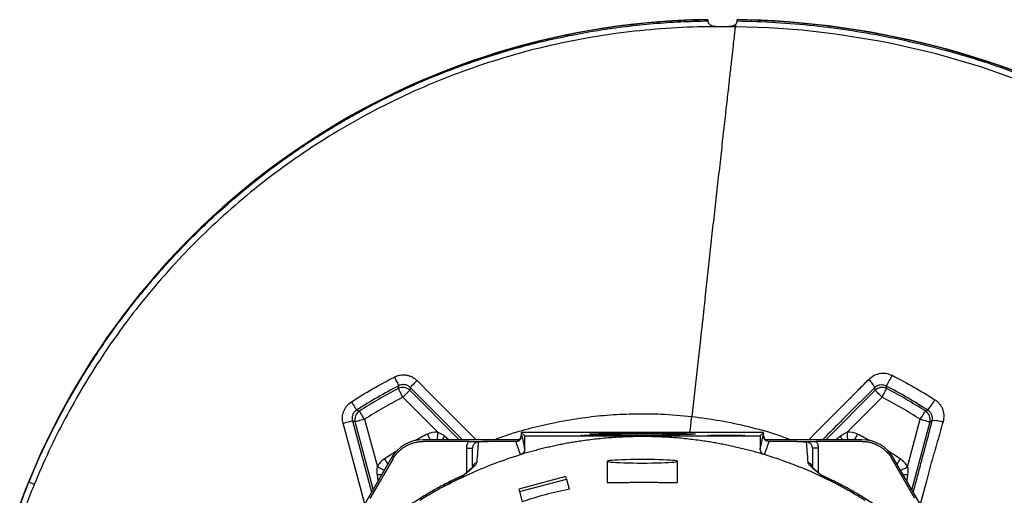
# Model space of a CAD drawing. Header units: millimetres. Extents: x 1728 to 3378, y 685 to 4301.
# Tile 20 of 21: x 1770 to 2779, y 3814 to 4301. Entities that reach past the tile are written whole.
import ezdxf

# ---------------------------------------------------------------- set-up
doc = ezdxf.new("R2010")
doc.units = ezdxf.units.MM
doc.header["$LTSCALE"] = 2

msp = doc.modelspace()

# ---------------------------------------------------------------- linework, layer by layer
at = {"color": 7, "linetype": 'Continuous', "lineweight": 25}
for p, q in [((2438, 4299.8), (2437.9, 4300.1)), ((2474.9, 4301.2), (2474.9, 4300.1)), ((2504.9, 4300.1), (2504.9, 4301.2)), ((2467.4, 3974.4), (2458.5, 3895.1)), ((2170, 3924.8), (2169.6, 3921.9)), ((2646.3, 3921.9), (2645.9, 3924.7)), ((2198.2, 3879.1), (2162.5, 3914.8)), ((2653.3, 3914.8), (2617.6, 3879.1)), ((2113.7, 3889.6), (2110.9, 3890.7)), ((2123.3, 3892.2), (2136.4, 3843.4)), ((2679.5, 3843.4), (2692.5, 3892.2)), ((2704.6, 3890.6), (2702.2, 3889.6)), ((2532, 3878.6), (2283.8, 3878.6)), ((2283.8, 3878.6), (2287.3, 3875.1)), ((2283.8, 3878.6), (2283.8, 3875.5)), ((2283.8, 3875.5), (2284.3, 3875.5)), ((2287.3, 3861.7), (2287.3, 3875.1)), ((2287.3, 3875.1), (2528.6, 3875.1)), ((2532, 3878.6), (2528.6, 3875.1)), ((2528.6, 3875.1), (2528.6, 3861.7)), ((2531.6, 3875.5), (2532, 3875.5)), ((2532, 3875.5), (2532, 3878.6)), ((2282.1, 3871.3), (2183.3, 3871.3)), ((2230, 3869.5), (2183.3, 3869.5)), ((2227.9, 3862.7), (2233.9, 3862.7)), ((2278.3, 3869.5), (2249.8, 3869.5)), ((2632.5, 3871.3), (2533.7, 3871.3)), ((2566.1, 3869.5), (2537.6, 3869.5)), ((2588, 3862.7), (2582, 3862.7)), ((2632.5, 3869.5), (2585.8, 3869.5)), ((2150.6, 3852.4), (2076, 3723.2)), ((2739.9, 3723.1), (2665.2, 3852.4)), ((2152.2, 3851.5), (2128.8, 3811.1)), ((2371.9, 3849.2), (2371.9, 3827.6)), ((2443.9, 3827.6), (2443.9, 3849.2)), ((2687, 3811.1), (2663.7, 3851.5)), ((2329.6, 3833.5), (2281.3, 3820.5)), ((2330.2, 3831), (2329.6, 3833.5)), ((2281.9, 3818.1), (2330.2, 3831)), ((2330.2, 3831), (2333, 3820.6)), ((2281.3, 3820.5), (2281.9, 3818.1)), ((2281.9, 3818.1), (2284.7, 3807.7))]:
    msp.add_line(p, q, dxfattribs=at)
at = {"color": 8, "linetype": 'Continuous', "lineweight": 25}
for p, q in [((2169.6, 3921.9), (2220.2, 3871.3)), ((2595.7, 3871.3), (2646.3, 3921.9)), ((2132.2, 3820.5), (2113.7, 3889.6)), ((2702.2, 3889.6), (2683.7, 3820.5)), ((2205.1, 3875.1), (2210.1, 3871.3)), ((2605.7, 3871.3), (2610.7, 3875.1)), ((2227.9, 3837.7), (2227.9, 3862.7)), ((2588, 3862.7), (2588, 3837.7)), ((2137.2, 3829.2), (2136.4, 3835.5)), ((2679.4, 3835.5), (2678.6, 3829.2))]:
    msp.add_line(p, q, dxfattribs=at)
at = {"color": 7, "linetype": 'Continuous', "lineweight": 25, "flags": 128}
for points in [[(2801.4, 4236.4), (2755.4, 4252.7), (2708.7, 4266.3), (2661.4, 4277.3), (2650.3, 4279.4), (2605.7, 4286.6), (2571.6, 4290.5), (2537.5, 4293), (2503.2, 4294.2), (2503.2, 4294.2), (2503.2, 4294.2)], [(2153.8, 3935.5), (2154.6, 3933.8), (2155.5, 3932.2), (2156.2, 3930.7), (2156.9, 3929.4), (2157.5, 3928.3), (2157.9, 3927.4), (2158.2, 3926.9), (2158.4, 3926.6)], [(2157.9, 3923.7), (2158.1, 3925), (2158.4, 3926.6)], [(2162.5, 3914.8), (2161.6, 3916.5), (2160.8, 3918.1), (2160, 3919.6), (2159.3, 3920.9), (2158.7, 3922), (2158.3, 3922.9), (2158, 3923.5), (2157.9, 3923.7)], [(2170, 3924.8), (2170.2, 3925), (2170.7, 3925.4), (2171.3, 3926.1), (2172.2, 3927), (2173.3, 3928), (2174.5, 3929.2), (2175.7, 3930.5), (2177.1, 3931.9)], [(2653.3, 3914.8), (2654.2, 3916.5), (2655.1, 3918.1), (2655.8, 3919.6), (2656.5, 3920.9), (2657.1, 3922), (2657.5, 3922.9), (2657.8, 3923.5), (2658, 3923.7)], [(2657.5, 3926.2), (2657.6, 3925.7), (2658, 3923.7)], [(2162.5, 3914.8), (2163.8, 3916.2), (2165.1, 3917.5), (2166.3, 3918.7), (2167.4, 3919.7), (2168.3, 3920.6), (2168.9, 3921.3), (2169.4, 3921.7), (2169.6, 3921.9)], [(2653.3, 3914.8), (2652, 3916.2), (2650.7, 3917.5), (2649.5, 3918.7), (2648.5, 3919.7), (2647.6, 3920.6), (2646.9, 3921.3), (2646.5, 3921.7), (2646.3, 3921.9)], [(2109.8, 3910.1), (2110.9, 3908.5), (2111.8, 3907), (2112.7, 3905.5), (2113.5, 3904.3), (2114.2, 3903.2), (2114.7, 3902.4), (2115.1, 3901.9), (2115.2, 3901.7)], [(2115.2, 3901.7), (2115.8, 3901.4), (2118, 3900.6)], [(2123.3, 3892.2), (2122.3, 3893.8), (2121.3, 3895.3), (2120.4, 3896.8), (2119.6, 3898), (2119, 3899.1), (2118.4, 3899.9), (2118.1, 3900.4), (2118, 3900.6)], [(2692.5, 3892.2), (2693.5, 3893.8), (2694.5, 3895.3), (2695.4, 3896.8), (2696.2, 3898), (2696.9, 3899.1), (2697.4, 3899.9), (2697.7, 3900.4), (2697.9, 3900.6)], [(2697.9, 3900.6), (2699.1, 3901.1), (2700.2, 3901.5)], [(2101.3, 3888.1), (2103.1, 3888.6), (2104.9, 3889.1), (2106.5, 3889.5), (2107.9, 3889.9), (2109.1, 3890.2), (2110.1, 3890.5), (2110.7, 3890.6), (2110.9, 3890.7)], [(2123.3, 3892.2), (2121.5, 3891.7), (2119.7, 3891.3), (2118.1, 3890.8), (2116.7, 3890.4), (2115.5, 3890.1), (2114.5, 3889.9), (2113.9, 3889.7), (2113.7, 3889.6)], [(2692.5, 3892.2), (2694.4, 3891.7), (2696.1, 3891.3), (2697.7, 3890.8), (2699.2, 3890.4), (2700.4, 3890.1), (2701.3, 3889.9), (2701.9, 3889.7), (2702.2, 3889.6)], [(2704.6, 3890.6), (2705.1, 3890.9), (2705.8, 3891.1), (2707, 3891.2), (2708.4, 3891.1), (2710.1, 3890.9), (2711.9, 3890.6), (2713.8, 3890.2), (2715.8, 3889.7)], [(2407.9, 3847.4), (2412.9, 3847.4), (2417.8, 3847.5), (2422.6, 3847.6), (2427, 3847.7), (2431.1, 3847.8), (2434.7, 3848), (2437.8, 3848.2), (2440.3, 3848.4), (2442.2, 3848.7), (2443.4, 3848.9), (2443.9, 3849.2), (2443.7, 3849.4), (2442.9, 3849.7), (2441.3, 3849.9), (2439.1, 3850.1), (2436.3, 3850.4), (2432.9, 3850.5), (2429.1, 3850.7), (2424.8, 3850.8), (2420.2, 3850.9), (2415.4, 3851), (2410.4, 3851), (2405.4, 3851), (2400.4, 3851), (2395.6, 3850.9), (2391, 3850.8), (2386.8, 3850.7), (2382.9, 3850.5), (2379.6, 3850.4), (2376.7, 3850.1), (2374.5, 3849.9), (2373, 3849.7), (2372.1, 3849.4), (2371.9, 3849.2), (2372.5, 3848.9), (2373.7, 3848.7), (2375.6, 3848.4), (2378.1, 3848.2), (2381.2, 3848), (2384.8, 3847.8), (2388.8, 3847.7), (2393.3, 3847.6), (2398, 3847.5), (2402.9, 3847.4), (2407.9, 3847.4)], [(1779.4, 3827.9), (1780.5, 3827.5), (1781.5, 3827.1), (1782.5, 3826.7), (1783.3, 3826.3), (1784, 3826), (1784.5, 3825.8), (1784.8, 3825.7), (1785, 3825.6)]]:
    msp.add_lwpolyline(points, dxfattribs=at)
at = {"color": 8, "linetype": 'Continuous', "lineweight": 25, "flags": 128}
for points in [[(2223.5, 3871.3), (2221.1, 3873.7), (2170, 3924.8)], [(2177.1, 3931.9), (2191.2, 3917.7), (2237.6, 3871.3)], [(2578.2, 3871.3), (2587.7, 3880.7), (2620.3, 3913.4), (2620.3, 3913.4), (2620.3, 3913.4)], [(2456.6, 3878.6), (2456.8, 3880.6), (2457.4, 3885.2), (2457.9, 3890.1), (2458.5, 3895.1)], [(2123.5, 3805.4), (2120, 3818.3), (2101.3, 3888.1)], [(2110.9, 3890.7), (2116.1, 3871.4), (2130.5, 3817.6)], [(2187.5, 3877), (2188.4, 3875.4), (2189.2, 3873.8), (2189.9, 3872.3), (2190.4, 3871.3)], [(2198.2, 3879.1), (2198.1, 3877.3), (2197.9, 3875.5), (2197.8, 3873.9), (2197.7, 3872.4), (2197.6, 3871.3)], [(2618.3, 3871.3), (2618.2, 3872.4), (2618, 3873.9), (2617.9, 3875.5), (2617.8, 3877.3), (2617.6, 3879.1)], [(2625.4, 3871.3), (2625.9, 3872.3), (2626.7, 3873.8), (2627.5, 3875.4), (2628.3, 3877)], [(2143.5, 3840.1), (2142.5, 3840.5), (2141.1, 3841.2), (2139.7, 3841.9), (2138.1, 3842.6), (2136.4, 3843.4)], [(2143.6, 3851.6), (2144.6, 3850.1), (2145.5, 3848.6), (2146.4, 3847.2), (2147.1, 3846.2)], [(2668.8, 3846.2), (2669.4, 3847.2), (2670.3, 3848.6), (2671.3, 3850.1), (2672.3, 3851.6)], [(2672.4, 3840.1), (2673.4, 3840.5), (2674.7, 3841.2), (2676.2, 3841.9), (2677.8, 3842.6), (2679.5, 3843.4)], [(2703.8, 3848.1), (2703.8, 3848.1), (2698.7, 3828.8), (2692.4, 3805.4)]]:
    msp.add_lwpolyline(points, dxfattribs=at)
at = {"color": 7, "linetype": 'Continuous', "lineweight": 25}
for centre, radius, start, end in [((2483.7, 3540.5), 761, 93.4474, 159.6754), ((2483.7, 3540.5), 760.7, 93.4474, 157.8006), ((2490.4, 3429.5), 872.2, 91.6726, 93.4474), ((2490.4, 3429.5), 871.9, 91.0159, 93.4474), ((2490.4, 3429.5), 871.9, 30.3711, 89.0443), ((2490.4, 3429.5), 872.2, 30.3711, 88.3876), ((2627.3, 3917.5), 19.8, 21.0333, 51.5274), ((2564.3, 3984.9), 110.2, 327.8266, 334.3727), ((2407.9, 3444.5), 540.5, 117.5558, 122.4442), ((2162.5, 3914.8), 10, 45.1265, 117.4294), ((2653.4, 3914.8), 10, 62.5706, 134.8735), ((2407.9, 3444.5), 540.5, 57.5558, 62.4442), ((2407.9, 3444.5), 530.5, 117.5558, 122.4442), ((2407.9, 3444.5), 530.5, 57.5558, 62.4442), ((2612.6, 3968.6), 110.3, 322.5385, 329.2616), ((2123.4, 3892.2), 10, 122.5708, 194.8733), ((2692.5, 3892.2), 10, 345.1267, 57.4292), ((2196.6, 3859.3), 19.9, 85.1769, 117.0027), ((2619.3, 3859.3), 19.9, 62.9973, 94.8231), ((2183.3, 3833.5), 37.8, 90, 150), ((2632.5, 3833.5), 37.8, 30, 90), ((2154.4, 3834.9), 19.9, 122.9973, 154.8231), ((2661.4, 3834.9), 19.9, 25.1769, 57.0027), ((2213.9, 3852.1), 20, 294.8263, 309.1758), ((2602, 3852.1), 20, 230.742, 245.1512), ((2483.7, 3540.5), 760.7, 157.8006, 159.6754)]:
    msp.add_arc(centre, radius, start, end, dxfattribs=at)
at = {"color": 8, "linetype": 'Continuous', "lineweight": 25}
for centre, radius, start, end in [((2407.9, 3444.5), 485.4, 117.0027, 118.6862), ((2322.1, 3809.7), 134.1, 150.7815, 152.6331), ((2493.7, 3809.7), 134.1, 27.3669, 29.2185), ((2407.9, 3444.5), 485.4, 61.3138, 62.9973), ((2407.9, 3444.5), 485.4, 121.3138, 122.9973), ((2407.9, 3444.5), 485.4, 57.0027, 58.6862), ((2239.8, 3842.3), 5.93, 106.158, 166.0217), ((2576, 3842.3), 5.94, 13.312, 73.7656), ((2134.6, 3701.3), 134.1, 87.3672, 89.2182), ((2681.3, 3701.3), 134.1, 90.7818, 92.6328)]:
    msp.add_arc(centre, radius, start, end, dxfattribs=at)
at = {"color": 7, "linetype": 'Continuous', "lineweight": 25}
for centre, major_axis, ratio, start_param, end_param in [((2277.8, 3875.5), (-6, 0), 0.999848, 1.605714, 3.141593), ((2538, 3875.5), (-6, 0), 0.999848, 0, 1.535879), ((2277.8, 3875.5), (-6, 0), 0.999848, 1.570796, 1.605714), ((2538, 3875.5), (-6, 0), 0.999848, 1.535879, 1.570796), ((2408.2, 3443.6), (-99.5, 371.4), 0.999997, 6.218114, 6.348257)]:
    msp.add_ellipse(centre, major_axis=major_axis, ratio=ratio, start_param=start_param, end_param=end_param, dxfattribs=at)
for centre, major_axis in [((2363.9, 3875.6), (19, 0)), ((2407.9, 3877), (54, 0)), ((2493.9, 3875.6), (19, 0))]:
    msp.add_ellipse(centre, major_axis=major_axis, ratio=0.017455, dxfattribs=at)
for points, knots in [([(1779.4, 3827.9), (1786.5, 3845.1), (1794.1, 3861.9), (1810.6, 3894.8), (1819.4, 3911), (1838.2, 3942.6), (1848.1, 3958.1), (1869.2, 3988.5), (1880.3, 4003.3), (1895, 4021.4), (1898, 4025), (1903.9, 4032.2), (1907, 4035.7), (1916.1, 4046.2), (1922.3, 4053.1), (1941.3, 4073.3), (1954.3, 4086.3), (1994.9, 4123.8), (2023.6, 4146.8), (2061.9, 4173), (2069.7, 4178.1), (2081.5, 4185.6), (2085.4, 4188), (2093.4, 4192.8), (2097.4, 4195.2), (2117.6, 4206.9), (2134, 4215.7), (2159.2, 4227.9), (2167.7, 4231.8), (2184.7, 4239.3), (2201.9, 4246.5), (2219.4, 4253.1), (2237, 4259.3), (2245.8, 4262.3), (2272.5, 4270.7), (2290.5, 4275.6), (2317.7, 4282), (2326.8, 4283.9), (2345.1, 4287.5), (2354.3, 4289.2), (2372.7, 4292.1), (2382, 4293.4), (2400.5, 4295.6), (2409.8, 4296.6), (2428.3, 4298.2), (2437.6, 4298.8), (2456.3, 4299.7), (2465.6, 4300), (2474.9, 4300.1)], [0, 0, 0, 0, 0.0625, 0.0625, 0.125, 0.125, 0.1875, 0.1875, 0.25, 0.25, 0.265625, 0.265625, 0.28125, 0.28125, 0.3125, 0.3125, 0.375, 0.375, 0.5, 0.5, 0.53125, 0.53125, 0.546875, 0.546875, 0.5625, 0.5625, 0.625, 0.625, 0.65625, 0.65625, 0.6875, 0.71875, 0.71875, 0.75, 0.75, 0.8125, 0.8125, 0.84375, 0.84375, 0.875, 0.875, 0.90625, 0.90625, 0.9375, 0.9375, 0.96875, 0.96875, 1, 1, 1, 1]), ([(2474.9, 4301.2), (2473.9, 4301.2), (2471.7, 4301.2), (2469.1, 4301.2), (2467, 4301.2), (2465.3, 4301.3), (2465.1, 4301.3), (2464.9, 4301.3)], [0, 0, 0, 0, 0.1793364, 0.3638716, 0.5432226, 0.7277746, 1, 1, 1, 1]), ([(2474.9, 4300.1), (2474.9, 4299.8), (2475, 4299.4), (2475.1, 4298.8), (2475.2, 4298.5), (2475.5, 4297.9), (2475.7, 4297.6), (2476.1, 4297.1), (2476.3, 4296.9), (2476.8, 4296.5), (2477.1, 4296.3), (2477.6, 4295.9), (2477.9, 4295.8), (2478.7, 4295.4), (2479.3, 4295.2), (2481.2, 4294.8), (2482.5, 4294.6), (2484.5, 4294.5), (2485.1, 4294.4), (2486.5, 4294.4), (2487.2, 4294.4), (2489.2, 4294.3), (2490.6, 4294.3), (2492.7, 4294.4), (2493.3, 4294.4), (2494.7, 4294.4), (2495.4, 4294.5), (2496.7, 4294.6), (2497.4, 4294.6), (2498.6, 4294.8), (2499.3, 4294.9), (2500.5, 4295.2), (2501.1, 4295.4), (2502.3, 4295.9), (2502.8, 4296.2), (2503.3, 4296.6)], [0, 0, 0, 0, 0.03125, 0.03125, 0.0625, 0.0625, 0.09375, 0.09375, 0.125, 0.125, 0.15625, 0.15625, 0.1875, 0.1875, 0.25, 0.25, 0.375, 0.375, 0.4375, 0.4375, 0.5, 0.5, 0.625, 0.625, 0.6875, 0.6875, 0.75, 0.75, 0.8125, 0.8125, 0.875, 0.875, 0.9375, 0.9375, 1, 1, 1, 1]), ([(2503.3, 4296.6), (2503.3, 4296), (2503.2, 4295.4), (2503.2, 4294.6), (2503.2, 4294.3), (2503.2, 4294.2)], [0, 0, 0, 0, 0.5, 0.5, 1, 1, 1, 1]), ([(2503.3, 4296.6), (2503.5, 4296.8), (2503.7, 4297.1), (2504.1, 4297.6), (2504.3, 4297.9), (2504.6, 4298.4), (2504.7, 4298.8), (2504.9, 4299.4), (2504.9, 4299.8), (2504.9, 4300.1)], [0, 0, 0, 0, 0.25, 0.25, 0.5, 0.5, 0.75, 0.75, 1, 1, 1, 1]), ([(2514.9, 4301.4), (2514.9, 4301.3), (2514.7, 4301.3), (2514, 4301.3), (2513.8, 4301.3), (2513.1, 4301.3), (2512.7, 4301.2), (2511.9, 4301.2), (2511.4, 4301.2), (2510.3, 4301.2), (2509.8, 4301.2), (2507.9, 4301.2), (2506.5, 4301.2), (2504.9, 4301.2)], [0, 0, 0, 0, 0.25, 0.25, 0.375, 0.375, 0.5, 0.5, 0.625, 0.625, 0.75, 0.75, 1, 1, 1, 1]), ([(2504.9, 4300.1), (2531.3, 4299.7), (2557.6, 4298.1), (2609.9, 4292.5), (2635.9, 4288.5), (2674.7, 4280.7), (2687.6, 4277.8), (2713, 4271.5), (2725.7, 4268), (2763.2, 4256.9), (2787.8, 4248.4), (2836.2, 4229.1), (2860, 4218.5), (2895, 4200.8), (2906.6, 4194.6), (2923.8, 4184.9), (2929.5, 4181.6), (2940.8, 4174.8), (2946.4, 4171.4), (2974.3, 4154), (2995.8, 4139.1), (3037.3, 4107.7), (3057.3, 4091.1), (3095.7, 4056.1), (3114.2, 4037.8), (3140.7, 4008.9), (3149.3, 3999.1), (3162, 3984), (3166.2, 3978.9), (3172.4, 3971.2), (3174.4, 3968.6), (3178.5, 3963.4), (3180.5, 3960.8), (3198.5, 3937.2), (3213.4, 3915.8), (3230.8, 3888.2), (3234.2, 3882.7), (3240.8, 3871.5), (3244.1, 3865.9), (3253.8, 3849), (3260, 3837.6), (3278, 3803), (3289, 3779.5), (3309.3, 3731.4), (3318.6, 3706.9), (3328.9, 3675.7), (3330.9, 3669.4), (3334.8, 3656.8), (3336.7, 3650.5), (3342.1, 3631.6), (3345.5, 3619), (3354.8, 3581), (3360, 3555.5), (3368.3, 3504.2), (3371.4, 3478.4), (3375.6, 3426.5), (3376.7, 3400.3), (3376.7, 3367.5), (3376.7, 3360.9), (3376.4, 3347.8), (3376.2, 3341.2), (3375.5, 3321.5), (3374.7, 3308.4), (3371.6, 3269.3), (3368.5, 3243.4), (3360.3, 3192.1), (3355.2, 3166.6), (3342.9, 3116), (3335.8, 3090.9), (3323.5, 3053.6), (3319.1, 3041.2), (3309.9, 3016.5), (3305, 3004.3), (3289.8, 2968), (3278.7, 2944.4), (3254.8, 2898.1), (3242, 2875.5), (3214.5, 2831.4), (3199.9, 2809.8), (3176.6, 2778.2), (3168.6, 2767.9), (3156.3, 2752.5), (3152.1, 2747.4), (3143.6, 2737.3), (3139.4, 2732.3), (3117.8, 2707.5), (3099.8, 2688.5), (3062.6, 2652.1), (3043.3, 2634.6), (3003.3, 2601.3), (2982.7, 2585.5), (2950.7, 2562.9), (2939.9, 2555.5), (2923.4, 2544.8), (2917.8, 2541.3), (2906.7, 2534.4), (2901, 2531), (2884, 2520.9), (2872.6, 2514.4), (2855.2, 2505), (2849.3, 2501.9), (2842, 2498.1), (2840.5, 2497.4), (2837.6, 2495.8), (2836.2, 2495.1), (2831.9, 2492.7), (2829, 2491), (2826.2, 2489.2)], [0, 0, 0, 0, 0.03125, 0.03125, 0.0625, 0.0625, 0.078125, 0.078125, 0.09375, 0.09375, 0.125, 0.125, 0.15625, 0.15625, 0.171875, 0.171875, 0.179687, 0.179687, 0.1875, 0.1875, 0.21875, 0.21875, 0.25, 0.25, 0.28125, 0.28125, 0.296875, 0.296875, 0.304687, 0.304687, 0.308594, 0.308594, 0.3125, 0.3125, 0.34375, 0.34375, 0.351562, 0.351562, 0.359375, 0.359375, 0.375, 0.375, 0.40625, 0.40625, 0.4375, 0.4375, 0.445312, 0.445312, 0.453125, 0.453125, 0.46875, 0.46875, 0.5, 0.5, 0.53125, 0.53125, 0.5625, 0.5625, 0.570312, 0.570312, 0.578125, 0.578125, 0.59375, 0.59375, 0.625, 0.625, 0.65625, 0.65625, 0.6875, 0.6875, 0.703125, 0.703125, 0.71875, 0.71875, 0.75, 0.75, 0.78125, 0.78125, 0.8125, 0.8125, 0.828125, 0.828125, 0.835937, 0.835937, 0.84375, 0.84375, 0.875, 0.875, 0.90625, 0.90625, 0.9375, 0.9375, 0.953125, 0.953125, 0.960937, 0.960937, 0.96875, 0.96875, 0.984375, 0.984375, 0.992187, 0.992187, 0.994141, 0.994141, 0.996094, 0.996094, 1, 1, 1, 1]), ([(2503.2, 4294.2), (2503.2, 4294.2), (2488.7, 4294.2), (2459.6, 4294.2), (2415.9, 4291.5), (2372.5, 4286.4), (2329.4, 4278.8), (2286.9, 4268.7), (2245, 4256.1), (2203.9, 4241.2), (2163.8, 4223.9), (2124.7, 4204.2), (2087.4, 4182.7), (2052, 4159.4), (2018.6, 4134.7), (1986.2, 4107.9), (1955.1, 4079), (1925.4, 4048.1), (1898.9, 4017.3), (1875.2, 3986.7), (1854.3, 3956.8), (1834.7, 3925.6), (1816.5, 3893.3), (1799.7, 3859.9), (1789.9, 3837.1), (1785, 3825.6)], [0, 0, 0, 0, 0, 0.047908, 0.095781, 0.143803, 0.191668, 0.239531, 0.287555, 0.335416, 0.38344, 0.4313, 0.479324, 0.524932, 0.570574, 0.616182, 0.663103, 0.710061, 0.756983, 0.797044, 0.837128, 0.877189, 0.918118, 0.959071, 1, 1, 1, 1]), ([(2472.1, 4016.4), (2473, 4024.4), (2474.8, 4040.7), (2477.6, 4066), (2480.5, 4091.8), (2483, 4113.4), (2484.9, 4130.5), (2486.8, 4147.4), (2489.1, 4167.9), (2491.7, 4191.2), (2494.1, 4212.6), (2496.3, 4232), (2498.2, 4249), (2499.8, 4263.3), (2501.1, 4275), (2502.1, 4284), (2502.8, 4290.5), (2503.1, 4293.2), (2503.2, 4294.1), (2503.2, 4294.2)], [0.4303237, 0.4303237, 0.4303237, 0.4303237, 0.4410814, 0.451839, 0.4625967, 0.4733544, 0.4787332, 0.484112, 0.4948697, 0.5056274, 0.5163851, 0.5271427, 0.5379004, 0.5486581, 0.5594157, 0.5701734, 0.5809311, 0.5916887, 0.592653, 0.592653, 0.592653, 0.592653]), ([(2472.1, 4016.4), (2471.8, 4014.1), (2471.4, 4010.3), (2470.8, 4005.4), (2470.3, 4001), (2469.9, 3996.6), (2469.4, 3992.9), (2469.1, 3989.9), (2468.8, 3987.4), (2468.5, 3984.9), (2468.2, 3982.1), (2467.9, 3978.8), (2467.6, 3976.2), (2467.4, 3974.4)], [0.85974364, 0.85974364, 0.85974364, 0.85974364, 0.8645653, 0.86938696, 0.87420862, 0.87903028, 0.88385194, 0.88626277, 0.8886736, 0.89108443, 0.89349526, 0.89590609, 0.89831692, 0.89831692, 0.89831692, 0.89831692]), ([(2153.8, 3935.5), (2154.7, 3936), (2155.7, 3936.4), (2157.7, 3937), (2158.7, 3937.3), (2160.8, 3937.6), (2161.8, 3937.7), (2163.4, 3937.7), (2163.9, 3937.7), (2165, 3937.6), (2165.5, 3937.6), (2167.1, 3937.3), (2168.1, 3937.1), (2169.6, 3936.6), (2170.1, 3936.4), (2171, 3936), (2171.5, 3935.8), (2173.9, 3934.6), (2175.6, 3933.4), (2177.1, 3931.9)], [0, 0, 0, 0, 0.125, 0.125, 0.25, 0.25, 0.375, 0.375, 0.4375, 0.4375, 0.5, 0.5, 0.625, 0.625, 0.6875, 0.6875, 0.75, 0.75, 1, 1, 1, 1]), ([(2620.3, 3913.4), (2620.5, 3913.6), (2620.7, 3913.8), (2621.1, 3914.2), (2621.3, 3914.4), (2621.9, 3915), (2622.3, 3915.4), (2623.5, 3916.7), (2624.3, 3917.5), (2626.8, 3920), (2628.4, 3921.6), (2633.2, 3926.6), (2636.5, 3929.8), (2639.7, 3933.1)], [0, 0, 0, 0, 0.03125, 0.03125, 0.0625, 0.0625, 0.125, 0.125, 0.25, 0.25, 0.5, 0.5, 1, 1, 1, 1]), ([(2639.7, 3933.1), (2641, 3934.2), (2644.1, 3937), (2650.2, 3939.3), (2657.2, 3939.8), (2661.5, 3938.1), (2663.6, 3937.3)], [0, 0, 0, 0, 0.204746, 0.477123, 0.740401, 1, 1, 1, 1]), ([(2663.6, 3937.3), (2671.1, 3933.3), (2686, 3925.5), (2700.3, 3916.7), (2707.5, 3912.2)], [0, 0, 0, 0, 0.499475, 1, 1, 1, 1]), ([(2158.4, 3926.6), (2151, 3922.7), (2136.4, 3914.9), (2122.3, 3906.1), (2115.2, 3901.7)], [0, 0, 0, 0, 0.499473, 1, 1, 1, 1]), ([(2170, 3924.8), (2169.1, 3925.5), (2167.4, 3927), (2164.1, 3927.8), (2160.9, 3927.7), (2159.1, 3926.9), (2158.4, 3926.6)], [0, 0, 0, 0, 0.267171, 0.534043, 0.800745, 1, 1, 1, 1]), ([(2657.5, 3926.2), (2656.5, 3926.7), (2654.4, 3927.5), (2651, 3927.4), (2648, 3926.5), (2646.5, 3925.2), (2645.9, 3924.7)], [0, 0, 0, 0, 0.262329, 0.528591, 0.800209, 1, 1, 1, 1]), ([(2700.2, 3901.5), (2693.2, 3905.9), (2679.3, 3914.6), (2664.8, 3922.4), (2657.5, 3926.2)], [0, 0, 0, 0, 0.499483, 1, 1, 1, 1]), ([(2101.3, 3888.1), (2101, 3889.1), (2100.8, 3890.2), (2100.6, 3892.3), (2100.6, 3893.3), (2100.7, 3895.4), (2100.9, 3896.5), (2101.2, 3898), (2101.3, 3898.5), (2101.6, 3899.5), (2101.8, 3900), (2102.4, 3901.5), (2102.8, 3902.4), (2103.6, 3903.8), (2103.9, 3904.2), (2104.5, 3905.1), (2104.8, 3905.5), (2106.5, 3907.5), (2108.1, 3908.9), (2109.8, 3910.1)], [0, 0, 0, 0, 0.125, 0.125, 0.25, 0.25, 0.375, 0.375, 0.4375, 0.4375, 0.5, 0.5, 0.625, 0.625, 0.6875, 0.6875, 0.75, 0.75, 1, 1, 1, 1]), ([(2707.5, 3912.2), (2708.4, 3911.6), (2709.2, 3911), (2710.9, 3909.5), (2711.6, 3908.7), (2712.9, 3907), (2713.5, 3906.1), (2714.6, 3904.3), (2715, 3903.3), (2715.8, 3901.3), (2716, 3900.2), (2716.3, 3898.7), (2716.4, 3898.1), (2716.5, 3897.1), (2716.5, 3896.5), (2716.6, 3893.9), (2716.4, 3891.8), (2715.8, 3889.7)], [0, 0, 0, 0, 0.125, 0.125, 0.25, 0.25, 0.375, 0.375, 0.5, 0.5, 0.625, 0.625, 0.6875, 0.6875, 0.75, 0.75, 1, 1, 1, 1]), ([(2115.2, 3901.7), (2114.3, 3901), (2112.5, 3899.6), (2111, 3896.5), (2110.4, 3893.4), (2110.8, 3891.5), (2110.9, 3890.7)], [0, 0, 0, 0, 0.2671143, 0.533927, 0.800599, 1, 1, 1, 1]), ([(2704.6, 3890.6), (2704.8, 3891.7), (2705.1, 3893.9), (2704.1, 3897.3), (2702.4, 3899.9), (2700.8, 3901.1), (2700.2, 3901.5)], [0, 0, 0, 0, 0.276978, 0.551679, 0.818439, 1, 1, 1, 1]), ([(2715.8, 3889.7), (2714.8, 3886.3), (2713.9, 3882.9), (2711.9, 3875.9), (2710.9, 3872.5), (2708.9, 3865.5), (2707.9, 3862), (2706.4, 3856.8), (2705.9, 3855.1), (2705.1, 3852.4), (2704.9, 3851.6), (2704.5, 3850.3), (2704.3, 3849.6), (2704.1, 3848.9), (2704, 3848.5), (2703.9, 3848.3), (2703.9, 3848.2), (2703.8, 3848.1)], [0, 0, 0, 0, 0.25, 0.25, 0.5, 0.5, 0.75, 0.75, 0.875, 0.875, 0.9375, 0.9375, 0.96875, 0.984375, 0.992187, 0.992187, 1, 1, 1, 1]), ([(2198.2, 3879.1), (2198.3, 3879.1), (2200.2, 3878.3), (2202.6, 3877), (2204.6, 3875.5), (2205.1, 3875.1)], [0, 0, 0, 0, 0.039261, 0.776397, 1, 1, 1, 1]), ([(2278.3, 3869.5), (2278.7, 3869.5), (2279.1, 3869.6), (2279.8, 3869.7), (2280.2, 3869.8), (2280.9, 3870.1), (2281.3, 3870.3), (2281.9, 3870.7), (2282.2, 3871), (2282.8, 3871.5), (2283, 3871.9), (2283.5, 3872.5), (2283.7, 3872.9), (2284, 3873.6), (2284.1, 3874), (2284.2, 3874.7), (2284.3, 3875.1), (2284.3, 3875.5)], [0, 0, 0, 0, 0.125, 0.125, 0.25, 0.25, 0.375, 0.375, 0.5, 0.5, 0.625, 0.625, 0.75, 0.75, 0.875, 0.875, 1, 1, 1, 1]), ([(2532.4, 3856.1), (2531.4, 3856.4), (2529.5, 3857), (2526.6, 3857.8), (2523.7, 3858.7), (2520.8, 3859.5), (2517.9, 3860.2), (2515, 3861), (2512.1, 3861.7), (2509.2, 3862.5), (2506.2, 3863.1), (2503.3, 3863.8), (2500.4, 3864.5), (2497.5, 3865.1), (2494.5, 3865.7), (2491.6, 3866.3), (2488.6, 3866.9), (2485.7, 3867.5), (2482.7, 3868), (2479.8, 3868.5), (2476.8, 3869), (2473.8, 3869.5), (2466.6, 3870.5), (2455.2, 3872), (2439.5, 3873.5), (2423.7, 3874.3), (2407.9, 3874.6), (2392.1, 3874.3), (2376.4, 3873.5), (2360.7, 3872), (2348.3, 3870.4), (2339.3, 3869), (2333.7, 3868.1), (2328, 3867.1), (2322.4, 3866), (2316.8, 3864.8), (2311.2, 3863.5), (2305.6, 3862.2), (2300.1, 3860.8), (2294.5, 3859.3), (2289, 3857.8), (2285.3, 3856.7), (2283.5, 3856.1)], [0, 0, 0, 0, 0.011921, 0.023836, 0.035746, 0.047652, 0.059554, 0.071453, 0.083349, 0.095243, 0.107136, 0.119028, 0.13092, 0.142812, 0.154705, 0.166599, 0.178496, 0.190395, 0.202297, 0.214203, 0.226114, 0.238029, 0.24995, 0.312503, 0.374973, 0.437444, 0.500001, 0.562554, 0.625024, 0.687495, 0.750051, 0.772804, 0.795538, 0.818259, 0.840969, 0.863673, 0.886376, 0.90908, 0.931791, 0.954512, 0.977247, 1, 1, 1, 1]), ([(2284.3, 3875.5), (2284.8, 3873.5), (2285.3, 3871.4), (2286.3, 3866.8), (2286.8, 3864.4), (2287.3, 3861.7)], [0, 0, 0, 0, 0.5, 0.5, 1, 1, 1, 1]), ([(2528.6, 3861.7), (2529.1, 3864.4), (2529.6, 3866.8), (2530.6, 3871.4), (2531.1, 3873.5), (2531.6, 3875.5)], [0, 0, 0, 0, 0.5, 0.5, 1, 1, 1, 1]), ([(2537.6, 3869.5), (2537.2, 3869.5), (2536.8, 3869.6), (2536, 3869.7), (2535.7, 3869.8), (2534.9, 3870.1), (2534.6, 3870.3), (2533.9, 3870.7), (2533.6, 3871), (2533.1, 3871.5), (2532.8, 3871.9), (2532.4, 3872.5), (2532.2, 3872.9), (2531.9, 3873.6), (2531.8, 3874), (2531.6, 3874.7), (2531.6, 3875.1), (2531.6, 3875.5)], [0, 0, 0, 0, 0.125, 0.125, 0.25, 0.25, 0.375, 0.375, 0.5, 0.5, 0.625, 0.625, 0.75, 0.75, 0.875, 0.875, 1, 1, 1, 1]), ([(2610.7, 3875.1), (2611.3, 3875.5), (2613.4, 3877.1), (2615.8, 3878.2), (2617.6, 3879.1)], [0, 0, 0, 0, 0.247081, 1, 1, 1, 1]), ([(2159.1, 3860.2), (2159.3, 3860.3), (2159.7, 3860.7), (2160.4, 3861.2), (2161, 3861.8), (2161.7, 3862.3), (2162.3, 3862.8), (2163, 3863.2), (2163.7, 3863.7), (2165.1, 3864.6), (2167.3, 3865.8), (2170.3, 3867.1), (2173.5, 3868.2), (2176.2, 3868.8), (2178.4, 3869.2), (2180, 3869.4), (2181.7, 3869.5), (2182.8, 3869.5), (2183.3, 3869.5)], [0, 0, 0, 0, 0.031278, 0.062496, 0.093671, 0.124817, 0.155953, 0.187093, 0.218256, 0.249456, 0.373927, 0.499002, 0.624284, 0.749251, 0.812094, 0.874744, 0.937335, 1, 1, 1, 1]), ([(2227.9, 3862.7), (2227.9, 3863.9), (2228.1, 3865.1), (2228.6, 3866.8), (2228.8, 3867.4), (2229.4, 3868.5), (2229.7, 3869), (2230, 3869.5)], [0, 0, 0, 0, 0.5, 0.5, 0.75, 0.75, 1, 1, 1, 1]), ([(2230, 3869.5), (2230.9, 3869.5), (2231.7, 3869.5), (2233.4, 3869.5), (2234.2, 3869.5), (2235.8, 3869.5), (2236.6, 3869.5), (2237.7, 3869.5), (2238.1, 3869.5), (2238.8, 3869.5), (2239, 3869.5), (2239.4, 3869.5), (2239.6, 3869.5), (2240.1, 3869.5), (2240.3, 3869.5), (2240.7, 3869.5), (2240.9, 3869.5), (2241.6, 3869.5), (2242, 3869.5), (2243.2, 3869.5), (2243.9, 3869.5), (2245.5, 3869.5), (2246.3, 3869.5), (2248, 3869.5), (2248.9, 3869.5), (2249.8, 3869.5)], [0, 0, 0, 0, 0.125, 0.125, 0.25, 0.25, 0.375, 0.375, 0.4375, 0.4375, 0.46875, 0.46875, 0.5, 0.5, 0.53125, 0.53125, 0.5625, 0.5625, 0.625, 0.625, 0.75, 0.75, 0.875, 0.875, 1, 1, 1, 1]), ([(2239.8, 3868.8), (2239, 3868.8), (2238.2, 3868.6), (2237.2, 3868.2), (2236.8, 3868), (2236.2, 3867.5), (2235.9, 3867.2), (2235.3, 3866.7), (2235.1, 3866.3), (2234.6, 3865.7), (2234.5, 3865.3), (2234.2, 3864.6), (2234.1, 3864.2), (2233.9, 3863.4), (2233.9, 3863), (2233.9, 3862.7)], [0, 0, 0, 0, 0.25, 0.25, 0.375, 0.375, 0.5, 0.5, 0.625, 0.625, 0.75, 0.75, 0.875, 0.875, 1, 1, 1, 1]), ([(2233.9, 3843.7), (2233.9, 3846.5), (2233.9, 3852.5), (2233.9, 3858.5), (2233.9, 3861.8), (2233.9, 3862.7)], [0, 0, 0, 0, 0.387627, 0.84247, 1, 1, 1, 1]), ([(2239.8, 3868.8), (2239.6, 3865.9), (2239.3, 3862.8), (2238.8, 3855.9), (2238.5, 3852.1), (2238.2, 3848)], [0, 0, 0, 0, 0.5, 0.5, 1, 1, 1, 1]), ([(2249.8, 3869.5), (2248.8, 3869.5), (2247.9, 3869.5), (2246, 3869.4), (2245.1, 3869.4), (2243.5, 3869.3), (2242.7, 3869.2), (2241.6, 3869), (2241.2, 3869), (2240.5, 3868.9), (2240.2, 3868.9), (2239.8, 3868.8)], [0, 0, 0, 0, 0.25, 0.25, 0.5, 0.5, 0.75, 0.75, 0.875, 0.875, 1, 1, 1, 1]), ([(2283, 3856), (2282.2, 3858.5), (2281.4, 3860.9), (2279.8, 3865.4), (2279, 3867.5), (2278.3, 3869.5)], [0, 0, 0, 0, 0.5, 0.5, 1, 1, 1, 1]), ([(2537.6, 3869.5), (2536.8, 3867.5), (2536, 3865.4), (2534.4, 3860.9), (2533.6, 3858.5), (2532.8, 3856)], [0, 0, 0, 0, 0.5, 0.5, 1, 1, 1, 1]), ([(2566.1, 3869.5), (2567, 3869.5), (2568, 3869.5), (2569.8, 3869.4), (2570.7, 3869.4), (2572.4, 3869.3), (2573.2, 3869.2), (2574.3, 3869), (2574.6, 3869), (2575.3, 3868.9), (2575.7, 3868.9), (2576, 3868.8)], [0, 0, 0, 0, 0.25, 0.25, 0.5, 0.5, 0.75, 0.75, 0.875, 0.875, 1, 1, 1, 1]), ([(2566.1, 3869.5), (2566.9, 3869.5), (2567.8, 3869.5), (2569.5, 3869.5), (2570.3, 3869.5), (2571.9, 3869.5), (2572.6, 3869.5), (2573.8, 3869.5), (2574.2, 3869.5), (2574.8, 3869.5), (2575, 3869.5), (2575.5, 3869.5), (2575.7, 3869.5), (2576.1, 3869.5), (2576.3, 3869.5), (2576.8, 3869.5), (2577, 3869.5), (2577.6, 3869.5), (2578, 3869.5), (2579.2, 3869.5), (2580, 3869.5), (2581.6, 3869.5), (2582.4, 3869.5), (2584.1, 3869.5), (2585, 3869.5), (2585.8, 3869.5)], [0, 0, 0, 0, 0.125, 0.125, 0.25, 0.25, 0.375, 0.375, 0.4375, 0.4375, 0.46875, 0.46875, 0.5, 0.5, 0.53125, 0.53125, 0.5625, 0.5625, 0.625, 0.625, 0.75, 0.75, 0.875, 0.875, 1, 1, 1, 1]), ([(2577.7, 3848), (2577.4, 3852.1), (2577.1, 3855.9), (2576.5, 3862.8), (2576.3, 3865.9), (2576, 3868.8)], [0, 0, 0, 0, 0.5, 0.5, 1, 1, 1, 1]), ([(2582, 3862.7), (2582, 3863), (2581.9, 3863.4), (2581.8, 3864.2), (2581.7, 3864.6), (2581.4, 3865.3), (2581.2, 3865.7), (2580.8, 3866.3), (2580.5, 3866.7), (2580, 3867.2), (2579.7, 3867.5), (2579, 3868), (2578.7, 3868.2), (2577.6, 3868.6), (2576.8, 3868.8), (2576, 3868.8)], [0, 0, 0, 0, 0.125, 0.125, 0.25, 0.25, 0.375, 0.375, 0.5, 0.5, 0.625, 0.625, 0.75, 0.75, 1, 1, 1, 1]), ([(2582, 3862.7), (2582, 3861.8), (2582, 3858.5), (2582, 3852.5), (2582, 3846.5), (2582, 3843.7)], [0, 0, 0, 0, 0.157229, 0.611203, 1, 1, 1, 1]), ([(2585.8, 3869.5), (2586.2, 3869), (2586.5, 3868.5), (2587, 3867.4), (2587.2, 3866.8), (2587.8, 3865.1), (2588, 3863.9), (2588, 3862.7)], [0, 0, 0, 0, 0.25, 0.25, 0.5, 0.5, 1, 1, 1, 1]), ([(2632.5, 3869.5), (2632.8, 3869.5), (2633.3, 3869.5), (2634.1, 3869.5), (2635, 3869.4), (2635.8, 3869.4), (2636.6, 3869.3), (2637.4, 3869.2), (2638.2, 3869.1), (2638.7, 3869), (2639, 3868.9)], [0, 0, 0, 0, 0.125008, 0.249885, 0.374695, 0.499504, 0.624374, 0.749371, 0.874559, 1, 1, 1, 1]), ([(2643.5, 3867.8), (2643.2, 3867.9), (2642.8, 3868), (2642, 3868.2), (2641.3, 3868.4), (2640.5, 3868.6), (2639.8, 3868.8), (2639.3, 3868.9), (2639, 3868.9)], [0, 0, 0, 0, 0.166794, 0.333435, 0.5, 0.666565, 0.833206, 1, 1, 1, 1]), ([(2643.5, 3867.8), (2643.8, 3867.7), (2644.3, 3867.5), (2645.1, 3867.3), (2645.8, 3867), (2646.6, 3866.6), (2647.4, 3866.3), (2648.1, 3866), (2648.8, 3865.6), (2650.3, 3864.8), (2652.4, 3863.6), (2655.1, 3861.6), (2657.6, 3859.4), (2659.5, 3857.4), (2660.9, 3855.7), (2661.9, 3854.3), (2662.8, 3852.9), (2663.4, 3852), (2663.7, 3851.5)], [0, 0, 0, 0, 0.031278, 0.062496, 0.093671, 0.124817, 0.155953, 0.187093, 0.218256, 0.249456, 0.373927, 0.499002, 0.624284, 0.749251, 0.812094, 0.874744, 0.937335, 1, 1, 1, 1]), ([(2152.2, 3851.5), (2152.3, 3851.7), (2152.6, 3852.2), (2153, 3852.9), (2153.5, 3853.6), (2153.9, 3854.3), (2154.4, 3854.9), (2154.9, 3855.6), (2155.4, 3856.2), (2155.7, 3856.6), (2155.9, 3856.8)], [0, 0, 0, 0, 0.125008, 0.249885, 0.374695, 0.499504, 0.624374, 0.749371, 0.874559, 1, 1, 1, 1]), ([(2159.1, 3860.2), (2158.9, 3860), (2158.6, 3859.6), (2158, 3859.1), (2157.5, 3858.6), (2156.9, 3858), (2156.4, 3857.4), (2156.1, 3857), (2155.9, 3856.8)], [0, 0, 0, 0, 0.166794, 0.333435, 0.5, 0.666565, 0.833206, 1, 1, 1, 1]), ([(2206.2, 3824.2), (2206.4, 3824.4), (2206.7, 3824.5), (2222.4, 3832.8), (2247.4, 3844.2), (2273.4, 3853.1), (2283, 3856)], [0.29049654, 0.29049654, 0.29049654, 0.29049654, 0.29085546, 0.29085546, 0.31013709, 0.32127862, 0.32127862, 0.32127862, 0.32127862]), ([(2284.2, 3856.5), (2284.1, 3856.4), (2283.9, 3856.3), (2283.6, 3856.2), (2283.5, 3856.1)], [0, 0, 0, 0, 0.500663, 1, 1, 1, 1]), ([(2287.3, 3861.7), (2287.3, 3861.2), (2287.2, 3860.7), (2287, 3859.9), (2286.9, 3859.7), (2286.7, 3859.2), (2286.6, 3858.9), (2286.2, 3858.2), (2285.9, 3857.8), (2285.1, 3857.1), (2284.7, 3856.8), (2284.2, 3856.5)], [0, 0, 0, 0, 0.25, 0.25, 0.375, 0.375, 0.5, 0.5, 0.75, 0.75, 1, 1, 1, 1]), ([(2531.6, 3856.5), (2531.2, 3856.7), (2530.7, 3857.1), (2530.2, 3857.6), (2530, 3857.8), (2529.7, 3858.2), (2529.5, 3858.5), (2529.1, 3859.2), (2528.9, 3859.6), (2528.6, 3860.7), (2528.6, 3861.2), (2528.6, 3861.7)], [0, 0, 0, 0, 0.25, 0.25, 0.375, 0.375, 0.5, 0.5, 0.75, 0.75, 1, 1, 1, 1]), ([(2532.4, 3856.1), (2532.3, 3856.2), (2532, 3856.3), (2531.7, 3856.4), (2531.6, 3856.5)], [0, 0, 0, 0, 0.499337, 1, 1, 1, 1]), ([(2609.7, 3824.3), (2597.4, 3830.8), (2584.9, 3836.7), (2559.2, 3847.3), (2546.1, 3852), (2532.8, 3856)], [0, 0, 0, 0, 0.5, 0.5, 1, 1, 1, 1]), ([(2136.4, 3835.5), (2136.4, 3836.1), (2136.1, 3838.7), (2136.2, 3841.4), (2136.4, 3843.4)], [0, 0, 0, 0, 0.247084, 1, 1, 1, 1]), ([(2238.2, 3848), (2238.1, 3847.2), (2237.6, 3846.3), (2236.4, 3844.8), (2235.9, 3844.3), (2235, 3843.4), (2234.7, 3843.1), (2234, 3842.5), (2233.7, 3842.2), (2231.9, 3840.6), (2230.2, 3839.2), (2227.4, 3836.9), (2226.4, 3836.1), (2224.9, 3834.9), (2224.4, 3834.4), (2223.6, 3833.8), (2223.3, 3833.6), (2222.8, 3833.1), (2222.5, 3832.9), (2222.2, 3832.7)], [0, 0, 0, 0, 0.25, 0.25, 0.375, 0.375, 0.4375, 0.4375, 0.5, 0.5, 0.75, 0.75, 0.875, 0.875, 0.9375, 0.9375, 0.96875, 0.96875, 1, 1, 1, 1]), ([(2234.2, 3843.7), (2234.2, 3843.7), (2234.2, 3843.7), (2234, 3843.4), (2233.5, 3842.8), (2232.5, 3841.7), (2230.9, 3840.3), (2228.8, 3838.5), (2227.1, 3837.1), (2226.2, 3836.4)], [0, 0, 0, 0, 0.012999, 0.130458, 0.265218, 0.42135, 0.599943, 0.799775, 1, 1, 1, 1]), ([(2593.6, 3832.7), (2593.5, 3832.8), (2593.4, 3832.9), (2593.1, 3833.1), (2592.7, 3833.5), (2591.7, 3834.2), (2591, 3834.8), (2589.4, 3836.1), (2588.5, 3836.9), (2585.6, 3839.1), (2584, 3840.5), (2582.2, 3842.2), (2581.8, 3842.5), (2581.2, 3843.1), (2580.9, 3843.4), (2580, 3844.3), (2579.5, 3844.8), (2578.2, 3846.3), (2577.7, 3847.2), (2577.7, 3848)], [0, 0, 0, 0, 0.015625, 0.015625, 0.03125, 0.0625, 0.125, 0.125, 0.25, 0.25, 0.5, 0.5, 0.5625, 0.5625, 0.625, 0.625, 0.75, 0.75, 1, 1, 1, 1]), ([(2589.6, 3836.4), (2589.5, 3836.4), (2588.3, 3837.4), (2586.6, 3838.9), (2584.4, 3840.8), (2583, 3842.1), (2582.1, 3843.1), (2581.7, 3843.6), (2581.7, 3843.6), (2581.7, 3843.6)], [0, 0, 0, 0, 0.015786, 0.2558623, 0.4543551, 0.6327638, 0.788886, 0.9231161, 1, 1, 1, 1]), ([(2679.5, 3843.4), (2679.5, 3843.3), (2679.7, 3841.3), (2679.8, 3838.6), (2679.5, 3836), (2679.4, 3835.5)], [0, 0, 0, 0, 0.039261, 0.776401, 1, 1, 1, 1]), ([(2222.3, 3834), (2218.4, 3832.1), (2210.4, 3828.3), (2198.2, 3821.9), (2185.8, 3814.7), (2174.1, 3807.4), (2166.8, 3802.3), (2163.5, 3800)], [0, 0, 0, 0, 0.189157, 0.392407, 0.606676, 0.821909, 1, 1, 1, 1]), ([(2222.2, 3832.7), (2219.5, 3831.4), (2216.8, 3830), (2212.8, 3827.9), (2211.5, 3827.2), (2208.8, 3825.7), (2207.5, 3825), (2206.2, 3824.2)], [0, 0, 0, 0, 0.5, 0.5, 0.75, 0.75, 1, 1, 1, 1]), ([(2652.4, 3800), (2648.9, 3802.4), (2641.6, 3807.5), (2629.9, 3814.8), (2617.5, 3822), (2605.3, 3828.4), (2597.2, 3832.2), (2593.6, 3834)], [0, 0, 0, 0, 0.189157, 0.392407, 0.606676, 0.821909, 1, 1, 1, 1]), ([(2609.7, 3824.2), (2608.4, 3825), (2607, 3825.7), (2604.4, 3827.2), (2600.4, 3829.3), (2596.3, 3831.4), (2593.6, 3832.7)], [0, 0, 0, 0, 0.25, 0.25, 0.5, 1, 1, 1, 1]), ([(1785, 3825.6), (1784.8, 3825.2), (1781.7, 3817.6), (1778.7, 3809.9), (1776, 3802.6)], [0, 0, 0, 0, 0.055226, 1, 1, 1, 1]), ([(2443.8, 3827.6), (2443.8, 3827.5), (2443.9, 3827.4), (2443, 3827.2), (2441.1, 3827.1), (2438.2, 3827.1), (2434.5, 3827.1), (2430, 3827.2), (2424.8, 3827.3), (2419.2, 3827.4), (2413.3, 3827.4), (2407.2, 3827.4), (2401.2, 3827.4), (2395.3, 3827.3), (2389.8, 3827.3), (2384.8, 3827.2), (2380.5, 3827.1), (2376.9, 3827.1), (2374.2, 3827.1), (2372.6, 3827.3), (2371.8, 3827.4), (2372, 3827.6), (2372, 3827.6)], [0, 0, 0, 0, 0.023666, 0.077199, 0.130644, 0.184089, 0.237701, 0.291313, 0.345088, 0.398861, 0.452539, 0.506216, 0.559688, 0.613161, 0.666641, 0.720122, 0.773809, 0.827496, 0.881268, 0.935039, 0.98864, 1, 1, 1, 1])]:
    msp.add_open_spline(points, degree=3, knots=knots, dxfattribs=at)
for points in [[(2109.8, 3910.1), (2124.1, 3919.2), (2138.7, 3927.7), (2153.8, 3935.5)], [(2278.3, 3869.5), (2278.3, 3869.5), (2278.3, 3869.5), (2278.3, 3869.5)], [(2537.6, 3869.5), (2537.6, 3869.5), (2537.6, 3869.5), (2537.6, 3869.5)], [(2283.5, 3856.1), (2283.4, 3856.1), (2283.3, 3856.1), (2283.1, 3856), (2283, 3856)], [(2532.8, 3856), (2532.7, 3856), (2532.6, 3856.1), (2532.4, 3856.1), (2532.4, 3856.1)], [(2206.2, 3824.3), (2201.7, 3821.9), (2192.9, 3817), (2184.2, 3811.8), (2179.9, 3809.1)], [(2635.9, 3809.1), (2631.6, 3811.8), (2623, 3817), (2614.1, 3821.9), (2609.7, 3824.3)]]:
    msp.add_open_spline(points, degree=3, dxfattribs=at)
at = {"color": 8, "linetype": 'Continuous', "lineweight": 25}
for points, knots in [([(2645.9, 3924.7), (2642.2, 3921.1), (2635, 3914), (2624.2, 3903.1), (2609.9, 3888.9), (2599.3, 3878.3), (2592.3, 3871.3)], [0, 0, 0, 0, 0.202413, 0.405351, 0.608336, 1, 1, 1, 1]), ([(2255.9, 3871.3), (2262.5, 3873.7), (2276.9, 3878.9), (2299.9, 3885), (2324.5, 3890.4), (2349.5, 3894.4), (2375, 3897), (2400.9, 3898.1), (2428.8, 3897.8), (2447.9, 3896.1), (2458.5, 3895.1)], [0, 0, 0, 0, 0.1022737, 0.2243258, 0.3464719, 0.4685241, 0.5941214, 0.719821, 0.8454184, 1, 1, 1, 1]), ([(2458.5, 3895.1), (2468.2, 3893.8), (2487.7, 3891.3), (2516.6, 3884.9), (2540.9, 3878.4), (2555.3, 3873.1), (2560.2, 3871.3)], [0, 0, 0, 0, 0.281135, 0.56227, 0.848297, 1, 1, 1, 1]), ([(2685.3, 3817.6), (2685.6, 3818.7), (2687.5, 3825.6), (2690.9, 3838.3), (2695.5, 3855.7), (2700.2, 3873.3), (2703.2, 3884.8), (2704.6, 3890.6)], [0, 0, 0, 0, 0.04437, 0.2823867, 0.5203707, 0.7601925, 1, 1, 1, 1]), ([(2222.2, 3832.7), (2222.2, 3832.7), (2222.8, 3833.3), (2224.3, 3834.7), (2225.5, 3835.7), (2226.3, 3836.3)], [0, 0, 0, 0, 0.005458, 0.410171, 1, 1, 1, 1]), ([(2222.2, 3832.7), (2222.3, 3833.1), (2222.3, 3833.9), (2222.3, 3833.9), (2222.3, 3834)], [0, 0, 0, 0, 0.522382, 1, 1, 1, 1]), ([(2589.6, 3836.3), (2590.3, 3835.7), (2591.6, 3834.7), (2593, 3833.3), (2593.6, 3832.7), (2593.6, 3832.7)], [0, 0, 0, 0, 0.588989, 0.994531, 1, 1, 1, 1]), ([(2593.5, 3833.9), (2593.5, 3833.9), (2593.5, 3833.9), (2593.6, 3833.1), (2593.6, 3832.7)], [0, 0, 0, 0, 0.454761, 1, 1, 1, 1])]:
    msp.add_open_spline(points, degree=3, knots=knots, dxfattribs=at)

doc.saveas('drawing.dxf')
